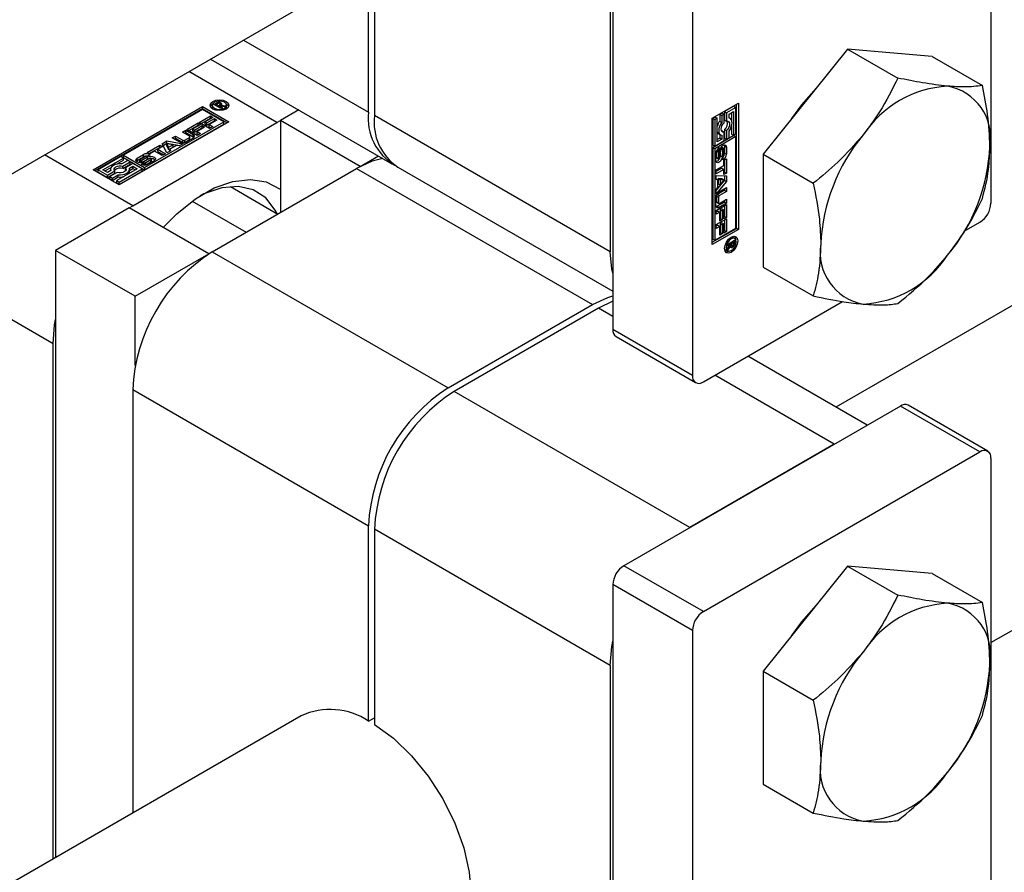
# Model space of a CAD drawing. Header units: millimetres. Extents: x 0 to 25230, y 0 to 17820.
# Tile 97 of 244: x 10884 to 10954, y 12139 to 12200. Entities that reach past the tile are written whole.
import ezdxf

# ---------------------------------------------------------------- set-up
doc = ezdxf.new("R2010")
doc.units = ezdxf.units.MM
doc.linetypes.add('SLD-Sólida', pattern=[0])

msp = doc.modelspace()

# ---------------------------------------------------------------- linework, layer by layer
at = {"color": 7, "linetype": 'SLD-Sólida', "lineweight": 25, "ltscale": 30}
for p, q in [((11636.255, 12572.889), (10941.944, 12172.072)), ((10952.957, 12155.336), (11646.254, 12555.568)), ((10952.957, 12241.927), (10952.957, 12186.566)), ((10926.087, 12232.947), (10926.087, 12177.585)), ((10931.744, 12229.681), (10931.744, 12174.32)), ((10925.91, 12227.21), (10925.91, 12183.117)), ((9828.303, 11579.576), (10913.939, 12206.3)), ((10908.727, 12193.037), (10908.727, 12203.292)), ((10909.152, 12203.537), (10909.152, 12192.792)), ((10899.845, 12198.164), (10908.727, 12193.037)), ((10942.774, 12197.521), (10936.764, 12190.044)), ((10942.774, 12197.521), (10946.339, 12195.463)), ((10948.785, 12196.983), (10942.774, 12197.521)), ((10897.501, 12196.811), (10910.384, 12189.374)), ((10948.785, 12196.983), (10952.349, 12194.925)), ((10902.222, 12192.298), (10895.953, 12195.917)), ((10889.158, 12188.941), (10896.936, 12193.431)), ((10896.936, 12193.268), (10889.299, 12188.859)), ((10896.936, 12193.229), (10891.31, 12189.981)), ((10896.936, 12193.431), (10898.792, 12192.359)), ((10896.936, 12193.431), (10896.936, 12193.268)), ((10898.651, 12192.278), (10896.936, 12193.268)), ((10898.442, 12192.359), (10896.936, 12193.229)), ((10897.622, 12193.527), (10897.622, 12193.363)), ((10897.622, 12193.363), (10897.651, 12193.265)), ((10897.737, 12193.583), (10897.904, 12193.679)), ((10898.244, 12193.29), (10897.737, 12193.583)), ((10897.879, 12193.501), (10897.904, 12193.515)), ((10897.904, 12193.515), (10897.904, 12193.679)), ((10897.956, 12193.613), (10897.919, 12193.592)), ((10897.919, 12193.592), (10898.085, 12193.497)), ((10897.919, 12193.477), (10897.919, 12193.592)), ((10897.969, 12193.621), (10897.956, 12193.613)), ((10897.983, 12193.627), (10897.969, 12193.621)), ((10897.982, 12193.627), (10897.982, 12193.712)), ((10898.085, 12193.497), (10898.108, 12193.51)), ((10898.085, 12193.382), (10898.085, 12193.497)), ((10898.094, 12193.647), (10898.094, 12193.727)), ((10898.108, 12193.483), (10898.108, 12193.51)), ((10898.108, 12193.483), (10898.343, 12193.347)), ((10898.476, 12193.424), (10898.108, 12193.483)), ((10898.108, 12193.368), (10898.108, 12193.483)), ((10898.175, 12193.472), (10898.175, 12193.577)), ((10898.176, 12193.472), (10898.176, 12193.584)), ((10898.241, 12193.522), (10898.241, 12193.686)), ((10898.343, 12193.347), (10898.244, 12193.29)), ((10898.27, 12193.531), (10898.591, 12193.491)), ((10898.27, 12193.457), (10898.27, 12193.531)), ((10898.298, 12193.566), (10898.298, 12193.63)), ((10898.591, 12193.491), (10898.476, 12193.424)), ((10898.617, 12193.265), (10898.646, 12193.363)), ((10898.646, 12193.363), (10898.646, 12193.527)), ((10903.77, 12193.192), (10902.469, 12192.441)), ((10933.158, 12192.61), (10935.014, 12193.682)), ((10934.698, 12193.46), (10934.032, 12193.076)), ((10934.032, 12193.076), (10934.032, 12192.468)), ((10934.032, 12193.076), (10934.174, 12192.994)), ((10934.839, 12193.378), (10934.174, 12192.994)), ((10934.349, 12192.893), (10934.664, 12193.075)), ((10934.664, 12193.075), (10934.664, 12191.398)), ((10934.698, 12193.46), (10934.839, 12193.378)), ((10934.839, 12191.5), (10934.839, 12193.378)), ((10934.873, 12184.781), (10934.873, 12193.6)), ((10935.014, 12193.682), (10935.014, 12184.7)), ((10898.792, 12192.359), (10891.014, 12187.869)), ((10892.816, 12189.112), (10898.442, 12192.359)), ((10896.696, 12192.31), (10897.496, 12192.771)), ((10896.837, 12192.228), (10897.496, 12192.608)), ((10897.675, 12192.668), (10897.112, 12192.343)), ((10897.236, 12192.271), (10897.772, 12192.581)), ((10897.236, 12192.108), (10897.772, 12192.417)), ((10897.951, 12192.477), (10897.415, 12192.168)), ((10897.496, 12192.771), (10897.675, 12192.668)), ((10897.496, 12192.608), (10897.496, 12192.771)), ((10897.496, 12192.608), (10897.533, 12192.587)), ((10897.772, 12192.581), (10897.951, 12192.477)), ((10897.772, 12192.417), (10897.772, 12192.581)), ((10897.772, 12192.417), (10897.81, 12192.396)), ((10898.442, 12192.196), (10898.442, 12192.359)), ((10902.222, 12192.298), (10902.469, 12192.435)), ((10908.126, 12189.175), (10902.469, 12192.441)), ((10902.469, 12192.441), (10902.469, 12185.91)), ((10925.91, 12183.117), (10909.152, 12192.792)), ((10933.158, 12183.628), (10933.158, 12192.61)), ((10933.367, 12192.692), (10933.192, 12192.59)), ((10933.192, 12192.59), (10933.192, 12190.712)), ((10933.192, 12192.59), (10933.333, 12192.509)), ((10933.508, 12192.61), (10933.333, 12192.509)), ((10933.333, 12192.509), (10933.333, 12190.63)), ((10933.367, 12192.692), (10933.508, 12192.61)), ((10933.508, 12190.934), (10933.508, 12192.61)), ((10933.857, 12192.975), (10933.682, 12192.873)), ((10933.682, 12192.873), (10933.682, 12192.394)), ((10933.682, 12192.873), (10933.823, 12192.792)), ((10933.682, 12192.394), (10933.823, 12192.313)), ((10933.999, 12192.893), (10933.823, 12192.792)), ((10933.823, 12192.792), (10933.823, 12192.313)), ((10933.857, 12192.975), (10933.999, 12192.893)), ((10933.999, 12192.286), (10933.999, 12192.893)), ((10934.032, 12192.468), (10934.174, 12192.387)), ((10934.174, 12192.994), (10934.174, 12192.387)), ((10934.349, 12192.616), (10934.349, 12192.893)), ((10934.424, 12192.589), (10934.349, 12192.632)), ((10934.523, 12192.993), (10934.523, 12192.479)), ((10891.969, 12186.379), (10902.222, 12192.298)), ((10892.816, 12188.948), (10898.442, 12192.196)), ((10895.504, 12191.621), (10895.743, 12191.759)), ((10895.743, 12191.759), (10896.27, 12191.454)), ((10895.743, 12191.596), (10895.743, 12191.759)), ((10895.826, 12191.807), (10896.626, 12192.269)), ((10896.557, 12191.385), (10895.826, 12191.807)), ((10895.967, 12191.726), (10896.626, 12192.106)), ((10896.805, 12192.166), (10896.242, 12191.841)), ((10896.242, 12191.841), (10896.366, 12191.769)), ((10896.242, 12191.678), (10896.242, 12191.841)), ((10896.242, 12191.678), (10896.366, 12191.606)), ((10896.366, 12191.769), (10896.902, 12192.078)), ((10896.366, 12191.606), (10896.902, 12191.915)), ((10896.366, 12191.606), (10896.366, 12191.769)), ((10897.081, 12191.975), (10896.545, 12191.666)), ((10896.545, 12191.666), (10896.794, 12191.522)), ((10896.545, 12191.503), (10896.545, 12191.666)), ((10896.626, 12192.269), (10896.805, 12192.166)), ((10896.626, 12192.106), (10896.626, 12192.269)), ((10896.626, 12192.106), (10896.663, 12192.084)), ((10897.427, 12191.887), (10896.696, 12192.31)), ((10896.902, 12192.078), (10897.081, 12191.975)), ((10896.902, 12191.915), (10896.902, 12192.078)), ((10896.902, 12191.915), (10896.94, 12191.894)), ((10897.112, 12192.343), (10897.236, 12192.271)), ((10897.112, 12192.18), (10897.112, 12192.343)), ((10897.112, 12192.18), (10897.236, 12192.108)), ((10897.236, 12192.108), (10897.236, 12192.271)), ((10897.415, 12192.168), (10897.664, 12192.024)), ((10897.415, 12192.005), (10897.415, 12192.168)), ((10897.415, 12192.005), (10897.523, 12191.942)), ((10897.664, 12192.024), (10897.427, 12191.887)), ((10933.857, 12191.703), (10933.815, 12191.698)), ((10933.857, 12191.703), (10933.999, 12191.622)), ((10934.032, 12191.804), (10934.032, 12191.197)), ((10934.032, 12191.804), (10934.174, 12191.723)), ((10934.174, 12191.723), (10934.174, 12191.115)), ((10934.349, 12191.217), (10934.349, 12191.696)), ((10934.523, 12192.033), (10934.523, 12191.48)), ((10894.06, 12190.788), (10894.406, 12190.988)), ((10894.406, 12190.988), (10895.526, 12190.79)), ((10894.406, 12190.824), (10894.406, 12190.988)), ((10894.783, 12191.205), (10895.022, 12191.343)), ((10895.311, 12190.901), (10894.783, 12191.205)), ((10894.925, 12191.124), (10895.022, 12191.18)), ((10895.022, 12191.343), (10895.524, 12191.054)), ((10895.022, 12191.18), (10895.022, 12191.343)), ((10895.022, 12191.18), (10895.524, 12190.89)), ((10896.006, 12191.332), (10895.504, 12191.621)), ((10895.524, 12190.89), (10895.524, 12191.054)), ((10895.645, 12191.54), (10895.743, 12191.596)), ((10895.669, 12191.054), (10896.006, 12191.248)), ((10895.669, 12190.89), (10896.006, 12191.085)), ((10895.669, 12190.89), (10895.669, 12191.054)), ((10895.743, 12191.596), (10896.27, 12191.291)), ((10896.27, 12191.193), (10895.764, 12190.901)), ((10896.006, 12191.085), (10896.006, 12191.248)), ((10896.036, 12191.126), (10896.036, 12191.29)), ((10896.27, 12191.291), (10896.27, 12191.454)), ((10896.545, 12191.503), (10896.653, 12191.44)), ((10896.794, 12191.522), (10896.557, 12191.385)), ((10934.698, 12191.379), (10933.192, 12190.509)), ((10934.839, 12191.297), (10933.333, 12190.428)), ((10933.333, 12190.63), (10933.999, 12191.014)), ((10933.682, 12191.197), (10933.508, 12191.097)), ((10933.823, 12191.115), (10933.508, 12190.934)), ((10933.607, 12191.501), (10933.749, 12191.42)), ((10933.682, 12191.458), (10933.682, 12191.197)), ((10933.682, 12191.197), (10933.823, 12191.115)), ((10933.823, 12191.392), (10933.823, 12191.115)), ((10933.999, 12191.014), (10933.999, 12191.622)), ((10934.032, 12191.197), (10934.174, 12191.115)), ((10934.174, 12191.115), (10934.349, 12191.217)), ((10934.523, 12191.48), (10934.664, 12191.398)), ((10934.664, 12191.398), (10934.839, 12191.5)), ((10934.698, 12191.379), (10934.839, 12191.297)), ((10934.839, 12184.801), (10934.839, 12191.297)), ((10893.01, 12190.182), (10893.898, 12190.694)), ((10893.152, 12190.1), (10893.898, 12190.531)), ((10893.513, 12190.266), (10893.189, 12190.079)), ((10894.066, 12189.947), (10893.513, 12190.266)), ((10894.077, 12190.591), (10893.752, 12190.404)), ((10893.752, 12190.404), (10894.305, 12190.085)), ((10893.752, 12190.241), (10893.752, 12190.404)), ((10893.898, 12190.694), (10894.077, 12190.591)), ((10893.898, 12190.531), (10893.898, 12190.694)), ((10893.898, 12190.531), (10893.935, 12190.51)), ((10894.403, 12190.141), (10894.06, 12190.788)), ((10894.126, 12190.663), (10894.406, 12190.824)), ((10894.84, 12190.719), (10894.393, 12190.796)), ((10894.393, 12190.796), (10894.525, 12190.538)), ((10894.393, 12190.632), (10894.393, 12190.796)), ((10894.393, 12190.632), (10894.525, 12190.374)), ((10894.658, 12190.289), (10894.403, 12190.141)), ((10894.406, 12190.824), (10895.31, 12190.665)), ((10894.525, 12190.538), (10894.84, 12190.719)), ((10894.525, 12190.374), (10894.84, 12190.556)), ((10894.525, 12190.374), (10894.525, 12190.538)), ((10895.083, 12190.675), (10894.601, 12190.397)), ((10894.601, 12190.397), (10894.658, 12190.289)), ((10894.601, 12190.256), (10894.601, 12190.397)), ((10894.84, 12190.556), (10894.84, 12190.719)), ((10895.271, 12190.643), (10895.083, 12190.675)), ((10895.526, 12190.79), (10895.271, 12190.643)), ((10933.192, 12190.712), (10933.333, 12190.63)), ((10933.192, 12190.509), (10933.192, 12184.013)), ((10933.333, 12190.428), (10933.192, 12190.509)), ((10933.333, 12190.428), (10933.333, 12183.931)), ((10933.456, 12190.27), (10933.456, 12189.837)), ((10933.456, 12190.27), (10933.598, 12190.188)), ((10933.46, 12190.309), (10933.602, 12190.228)), ((10933.479, 12190.348), (10933.615, 12190.27)), ((10933.495, 12190.374), (10933.63, 12190.295)), ((10933.505, 12190.388), (10933.644, 12190.307)), ((10933.507, 12190.391), (10933.648, 12190.31)), ((10933.648, 12190.31), (10933.644, 12190.307)), ((10933.648, 12190.518), (10933.648, 12190.31)), ((10933.695, 12189.808), (10933.705, 12190.287)), ((10933.736, 12190.432), (10933.726, 12189.95)), ((10933.736, 12190.432), (10933.877, 12190.351)), ((10933.743, 12190.457), (10933.879, 12190.378)), ((10933.758, 12190.489), (10933.888, 12190.414)), ((10933.777, 12190.523), (10933.904, 12190.449)), ((10933.793, 12190.549), (10933.927, 12190.471)), ((10933.949, 12190.473), (10933.807, 12190.555)), ((10933.877, 12190.351), (10933.867, 12189.869)), ((10933.972, 12189.976), (10933.972, 12190.408)), ((10934.023, 12190.635), (10934.01, 12190.715)), ((10934.023, 12190.635), (10934.023, 12190.13)), ((10934.023, 12190.635), (10934.164, 12190.554)), ((10934.164, 12190.554), (10934.164, 12190.049)), ((10891.969, 12186.379), (10885.7, 12189.998)), ((10891.135, 12189.88), (10889.508, 12188.941)), ((10889.858, 12188.941), (10891.31, 12189.779)), ((10890.831, 12189.339), (10891.31, 12189.616)), ((10891.31, 12189.779), (10891.135, 12189.88)), ((10891.625, 12189.597), (10891.21, 12189.357)), ((10891.31, 12189.981), (10892.816, 12189.112)), ((10891.31, 12189.818), (10891.31, 12189.981)), ((10891.31, 12189.818), (10892.816, 12188.948)), ((10891.31, 12189.616), (10891.31, 12189.779)), ((10891.801, 12189.496), (10891.625, 12189.597)), ((10892.292, 12189.605), (10892.229, 12189.554)), ((10892.292, 12189.769), (10892.729, 12190.021)), ((10892.292, 12189.605), (10892.729, 12189.858)), ((10892.292, 12189.605), (10892.292, 12189.769)), ((10892.469, 12189.622), (10892.469, 12189.459)), ((10892.482, 12189.45), (10892.482, 12189.604)), ((10892.513, 12189.448), (10892.513, 12189.596)), ((10892.888, 12189.89), (10892.514, 12189.674)), ((10892.55, 12189.449), (10892.55, 12189.599)), ((10892.586, 12189.452), (10892.586, 12189.61)), ((10892.611, 12189.622), (10893.033, 12189.854)), ((10892.611, 12189.458), (10893.033, 12189.691)), ((10892.611, 12189.458), (10892.611, 12189.622)), ((10892.729, 12189.858), (10892.729, 12190.021)), ((10893.172, 12189.735), (10892.752, 12189.504)), ((10892.892, 12189.461), (10893.266, 12189.677)), ((10893.189, 12190.079), (10893.01, 12190.182)), ((10893.2, 12190.014), (10893.018, 12189.909)), ((10893.033, 12189.691), (10893.033, 12189.854)), ((10893.488, 12189.585), (10893.05, 12189.333)), ((10893.266, 12189.514), (10893.266, 12189.677)), ((10893.302, 12189.544), (10893.302, 12189.707)), ((10893.311, 12189.567), (10893.311, 12189.73)), ((10893.752, 12190.241), (10894.164, 12190.003)), ((10894.305, 12190.085), (10894.066, 12189.947)), ((10908.126, 12189.175), (10909.427, 12189.926)), ((10933.408, 12189.61), (10933.408, 12190.114)), ((10933.456, 12189.837), (10933.598, 12189.756)), ((10933.464, 12189.791), (10933.606, 12189.709)), ((10933.48, 12189.772), (10933.621, 12189.69)), ((10933.598, 12190.188), (10933.598, 12189.756)), ((10933.726, 12189.95), (10933.867, 12189.869)), ((10933.923, 12189.644), (10933.923, 12189.854)), ((10933.984, 12189.621), (10934.163, 12189.724)), ((10933.984, 12189.247), (10933.984, 12189.621)), ((10934.022, 12189.643), (10934.022, 12188.781)), ((10934.023, 12190.13), (10934.164, 12190.049)), ((10934.163, 12189.724), (10934.163, 12188.699)), ((10936.764, 12190.044), (10940.328, 12187.986)), ((10936.764, 12190.044), (10936.764, 12182.029)), ((10891.014, 12187.869), (10889.158, 12188.941)), ((10889.508, 12188.941), (10890.174, 12188.557)), ((10889.508, 12188.778), (10889.508, 12188.941)), ((10890.174, 12188.759), (10889.858, 12188.941)), ((10890, 12188.859), (10890.445, 12189.116)), ((10890.413, 12188.897), (10890.174, 12188.759)), ((10890.174, 12188.557), (10890.7, 12188.86)), ((10890.4, 12188.976), (10890.4, 12188.889)), ((10890.7, 12188.697), (10890.7, 12188.86)), ((10892.291, 12189.011), (10890.839, 12188.173)), ((10891.014, 12188.071), (10892.641, 12189.011)), ((10891.274, 12189.192), (10891.801, 12189.496)), ((10891.274, 12189.029), (10891.801, 12189.333)), ((10891.274, 12189.029), (10891.274, 12189.192)), ((10891.976, 12189.395), (10891.45, 12189.091)), ((10891.45, 12188.928), (10891.45, 12189.091)), ((10891.45, 12188.928), (10891.475, 12188.894)), ((10891.736, 12189.054), (10891.976, 12189.193)), ((10891.75, 12188.899), (10891.976, 12189.029)), ((10891.75, 12188.812), (10891.75, 12188.976)), ((10891.801, 12189.333), (10891.801, 12189.496)), ((10892.641, 12189.011), (10891.976, 12189.395)), ((10891.976, 12189.193), (10892.291, 12189.011)), ((10891.976, 12189.029), (10891.976, 12189.193)), ((10891.976, 12189.029), (10892.149, 12188.929)), ((10892.581, 12189.339), (10892.761, 12189.443)), ((10892.641, 12188.847), (10892.641, 12189.011)), ((10892.761, 12189.443), (10892.765, 12189.441)), ((10892.761, 12189.281), (10892.761, 12189.443)), ((10892.765, 12189.281), (10892.765, 12189.441)), ((10892.782, 12189.279), (10892.782, 12189.435)), ((10892.812, 12189.278), (10892.812, 12189.435)), ((10892.816, 12189.112), (10892.816, 12188.948)), ((10892.855, 12189.281), (10892.855, 12189.444)), ((10892.892, 12189.298), (10893.266, 12189.514)), ((10892.892, 12189.298), (10892.892, 12189.461)), ((10897.626, 12183.114), (10907.879, 12189.033)), ((10907.879, 12189.033), (10924.637, 12179.358)), ((10908.126, 12189.175), (10908.126, 12189.169)), ((10910.809, 12189.129), (10926.087, 12180.309)), ((10933.432, 12188.928), (10933.984, 12189.247)), ((10933.843, 12189.053), (10933.432, 12188.815)), ((10933.984, 12188.971), (10933.432, 12188.652)), ((10933.432, 12188.652), (10933.432, 12188.928)), ((10933.843, 12189.053), (10933.984, 12188.971)), ((10933.984, 12188.596), (10933.984, 12188.971)), ((10889.508, 12188.778), (10890.174, 12188.393)), ((10890.174, 12188.393), (10890.7, 12188.697)), ((10890.174, 12188.393), (10890.174, 12188.557)), ((10890.875, 12188.759), (10890.349, 12188.456)), ((10890.349, 12188.456), (10890.524, 12188.354)), ((10890.349, 12188.292), (10890.349, 12188.456)), ((10890.349, 12188.292), (10890.524, 12188.191)), ((10890.524, 12188.354), (10890.939, 12188.594)), ((10890.524, 12188.191), (10890.939, 12188.431)), ((10890.524, 12188.191), (10890.524, 12188.354)), ((10890.839, 12188.173), (10891.014, 12188.071)), ((10890.839, 12188.009), (10890.839, 12188.173)), ((10890.939, 12188.431), (10890.939, 12188.594)), ((10891.014, 12187.908), (10892.641, 12188.847)), ((10933.432, 12188.539), (10934.163, 12188.512)), ((10933.432, 12188.244), (10933.432, 12188.539)), ((10933.432, 12188.31), (10933.554, 12188.239)), ((10933.554, 12188.239), (10933.432, 12188.244)), ((10934.022, 12188.195), (10933.432, 12187.492)), ((10933.554, 12187.683), (10933.554, 12188.239)), ((10933.572, 12188.316), (10933.572, 12187.953)), ((10933.862, 12188.302), (10933.572, 12188.316)), ((10933.572, 12188.316), (10933.713, 12188.235)), ((10933.713, 12188.235), (10933.713, 12187.871)), ((10934.004, 12188.221), (10933.713, 12188.235)), ((10933.713, 12187.871), (10934.004, 12188.221)), ((10933.862, 12188.302), (10934.004, 12188.221)), ((10934.022, 12188.781), (10933.984, 12188.759)), ((10934.163, 12188.699), (10933.984, 12188.596)), ((10934.022, 12188.781), (10934.163, 12188.699)), ((10934.022, 12188.517), (10934.022, 12188.195)), ((10934.022, 12188.195), (10934.163, 12188.113)), ((10934.163, 12188.512), (10934.163, 12188.113)), ((10890.839, 12188.009), (10891.014, 12187.908)), ((10891.014, 12187.908), (10891.014, 12188.071)), ((10898.91, 12187.743), (10902.278, 12185.799)), ((10934.163, 12188.113), (10933.432, 12187.242)), ((10933.432, 12187.536), (10933.554, 12187.683)), ((10933.432, 12187.242), (10933.432, 12187.536)), ((10934.022, 12187.483), (10933.52, 12187.193)), ((10933.572, 12187.953), (10933.713, 12187.871)), ((10933.635, 12187.372), (10934.163, 12187.677)), ((10934.022, 12187.596), (10934.022, 12187.483)), ((10934.022, 12187.483), (10934.163, 12187.401)), ((10934.163, 12187.677), (10934.163, 12187.401)), ((10933.409, 12186.395), (10933.409, 12186.98)), ((10933.447, 12187.068), (10933.447, 12186.679)), ((10933.447, 12187.068), (10933.589, 12186.986)), ((10933.52, 12187.193), (10933.661, 12187.112)), ((10933.589, 12186.986), (10933.589, 12186.597)), ((10934.163, 12187.401), (10933.661, 12187.112)), ((10933.661, 12186.556), (10934.163, 12186.845)), ((10934.022, 12186.764), (10934.022, 12186.651)), ((10934.163, 12186.845), (10934.163, 12186.57)), ((10891.721, 12186.236), (10886.489, 12183.216)), ((10897.378, 12182.971), (10891.721, 12186.236)), ((10891.727, 12186.233), (10891.969, 12186.379)), ((10896.204, 12186.718), (10900.037, 12184.505)), ((10933.432, 12186.051), (10934.163, 12186.473)), ((10933.447, 12186.679), (10933.589, 12186.597)), ((10933.468, 12186.632), (10933.61, 12186.55)), ((10934.022, 12186.651), (10933.494, 12186.346)), ((10933.494, 12186.346), (10933.635, 12186.265)), ((10934.163, 12186.57), (10933.635, 12186.265)), ((10933.843, 12186.178), (10933.718, 12186.106)), ((10933.718, 12186.106), (10933.718, 12185.487)), ((10933.718, 12186.106), (10933.859, 12186.024)), ((10933.843, 12186.178), (10933.984, 12186.096)), ((10933.984, 12186.096), (10933.859, 12186.024)), ((10933.984, 12185.446), (10933.984, 12186.096)), ((10934.022, 12186.651), (10934.163, 12186.57)), ((10934.022, 12186.391), (10934.022, 12185.631)), ((10934.163, 12186.473), (10934.163, 12185.549)), ((10933.432, 12185.777), (10933.432, 12186.051)), ((10933.539, 12186.003), (10933.432, 12185.941)), ((10933.681, 12185.921), (10933.432, 12185.777)), ((10933.432, 12185.046), (10934.163, 12185.468)), ((10933.539, 12186.003), (10933.681, 12185.921)), ((10933.681, 12185.302), (10933.681, 12185.921)), ((10933.718, 12185.487), (10933.681, 12185.466)), ((10933.859, 12185.405), (10933.681, 12185.302)), ((10933.718, 12185.487), (10933.859, 12185.405)), ((10933.859, 12186.024), (10933.859, 12185.405)), ((10934.022, 12185.631), (10933.984, 12185.609)), ((10934.163, 12185.549), (10933.984, 12185.446)), ((10934.022, 12185.631), (10934.163, 12185.549)), ((10934.022, 12185.387), (10934.022, 12184.626)), ((10934.163, 12185.468), (10934.163, 12184.545)), ((10933.158, 12183.791), (10934.873, 12184.781)), ((10935.014, 12184.7), (10933.158, 12183.628)), ((10933.333, 12183.931), (10934.839, 12184.801)), ((10933.432, 12184.773), (10933.432, 12185.046)), ((10933.539, 12184.998), (10933.432, 12184.936)), ((10933.681, 12184.917), (10933.432, 12184.773)), ((10933.539, 12184.998), (10933.681, 12184.917)), ((10933.681, 12184.298), (10933.681, 12184.917)), ((10933.843, 12185.173), (10933.718, 12185.101)), ((10933.718, 12185.101), (10933.718, 12184.482)), ((10933.718, 12185.101), (10933.859, 12185.02)), ((10933.843, 12185.173), (10933.984, 12185.092)), ((10933.984, 12185.092), (10933.859, 12185.02)), ((10933.859, 12185.02), (10933.859, 12184.401)), ((10933.984, 12184.442), (10933.984, 12185.092)), ((10935.014, 12184.7), (10934.873, 12184.781)), ((10951.06, 12184.572), (10952.179, 12185.218)), ((10933.192, 12184.013), (10933.333, 12183.931)), ((10933.718, 12184.482), (10933.681, 12184.461)), ((10933.859, 12184.401), (10933.681, 12184.298)), ((10933.718, 12184.482), (10933.859, 12184.401)), ((10934.022, 12184.626), (10933.984, 12184.605)), ((10934.163, 12184.545), (10933.984, 12184.442)), ((10934.022, 12184.626), (10934.163, 12184.545)), ((10934.613, 12184.14), (10934.513, 12184.164)), ((10934.754, 12184.058), (10934.613, 12184.14)), ((10886.312, 12176.581), (10874.385, 12183.466)), ((10934.03, 12183.327), (10934.101, 12183.252)), ((10934.238, 12183.638), (10934.745, 12183.93)), ((10934.473, 12183.659), (10934.238, 12183.523)), ((10934.238, 12183.37), (10934.473, 12183.659)), ((10934.238, 12183.523), (10934.238, 12183.638)), ((10934.434, 12183.494), (10934.238, 12183.236)), ((10934.238, 12183.236), (10934.238, 12183.37)), ((10934.37, 12183.531), (10934.434, 12183.494)), ((10934.374, 12183.716), (10934.473, 12183.659)), ((10934.397, 12183.729), (10934.497, 12183.672)), ((10934.43, 12183.606), (10934.527, 12183.55)), ((10934.431, 12183.606), (10934.521, 12183.554)), ((10934.441, 12183.524), (10934.582, 12183.443)), ((10934.45, 12183.453), (10934.505, 12183.421)), ((10934.473, 12183.659), (10934.497, 12183.645)), ((10934.662, 12183.768), (10934.497, 12183.672)), ((10934.497, 12183.672), (10934.497, 12183.645)), ((10934.563, 12183.825), (10934.662, 12183.768)), ((10934.603, 12183.848), (10934.603, 12183.819)), ((10934.603, 12183.819), (10934.745, 12183.738)), ((10934.623, 12183.589), (10934.691, 12183.549)), ((10934.661, 12183.695), (10934.662, 12183.71)), ((10934.661, 12183.696), (10934.735, 12183.653)), ((10934.662, 12183.726), (10934.662, 12183.768)), ((10934.662, 12183.71), (10934.662, 12183.726)), ((10934.745, 12183.93), (10934.745, 12183.738)), ((10892.146, 12179.95), (10886.489, 12183.216)), ((10886.489, 12183.216), (10886.489, 12140.058)), ((10892.146, 12179.95), (10897.378, 12182.971)), ((10897.378, 12182.971), (10897.378, 12182.964)), ((10897.626, 12183.114), (10914.384, 12173.439)), ((10934.101, 12183.252), (10934.242, 12183.171)), ((10936.764, 12182.029), (10940.328, 12179.972)), ((10892.146, 12175.038), (10892.146, 12179.95)), ((10914.384, 12173.439), (10924.637, 12179.358)), ((10925.061, 12179.113), (10914.808, 12173.194)), ((10926.087, 12179.597), (10925.061, 12179.113)), ((10926.087, 12178.521), (10925.061, 12179.113)), ((10932.521, 12173.87), (10942.414, 12179.581)), ((10931.744, 12174.32), (10926.087, 12177.585)), ((10926.315, 12177.082), (10931.971, 12173.816)), ((10886.312, 12139.956), (10886.312, 12176.581)), ((10944.163, 12170.791), (10935.675, 12175.691)), ((10941.82, 12169.439), (10933.332, 12174.339)), ((10891.969, 12173.316), (10908.727, 12163.641)), ((10891.969, 12173.316), (10891.969, 12143.222)), ((10931.567, 12163.52), (10914.808, 12173.194)), ((10946.522, 12172.153), (10926.865, 12160.805)), ((10952.179, 12168.888), (10946.522, 12172.153)), ((10952.729, 12168.942), (10947.072, 12172.208)), ((10941.82, 12169.439), (10931.567, 12163.52)), ((10932.521, 12157.54), (10952.179, 12168.888)), ((10952.957, 12168.438), (10952.957, 12113.077)), ((10908.727, 12149.756), (10908.727, 12163.641)), ((10925.91, 12153.722), (10909.152, 12163.396)), ((10909.152, 12163.396), (10909.152, 12149.511)), ((10932.521, 12157.54), (10926.865, 12160.805)), ((10942.774, 12160.776), (10936.764, 12153.299)), ((10942.774, 12160.776), (10946.339, 12158.719)), ((10948.785, 12160.239), (10942.774, 12160.776)), ((10948.785, 12160.239), (10952.349, 12158.181)), ((10931.744, 12156.192), (10926.087, 12159.458)), ((10926.087, 12159.458), (10926.087, 12104.097)), ((10931.744, 12156.192), (10931.744, 12100.831)), ((10925.91, 12153.722), (10925.91, 12109.629)), ((10936.764, 12153.299), (10940.328, 12151.242)), ((10936.764, 12153.299), (10936.764, 12145.285)), ((10903.94, 12150.133), (9951.388, 11600.236)), ((10908.727, 12149.756), (10909.152, 12150.001)), ((10936.764, 12145.285), (10940.328, 12143.227))]:
    msp.add_line(p, q, dxfattribs=at)
at = {"color": 7, "linetype": 'SLD-Sólida', "lineweight": 25, "ltscale": 30, "flags": 128}
for points in [[(10938.802, 12192.579), (10939.507, 12193.567), (10940.557, 12194.739)], [(10897.666, 12193.256), (10897.522, 12193.38), (10897.472, 12193.527), (10897.522, 12193.673), (10897.666, 12193.797), (10897.881, 12193.88), (10898.134, 12193.909), (10898.388, 12193.88), (10898.602, 12193.797), (10898.746, 12193.673), (10898.796, 12193.527), (10898.746, 12193.38), (10898.602, 12193.256), (10898.388, 12193.174), (10898.134, 12193.144), (10897.881, 12193.174), (10897.666, 12193.256)], [(10897.772, 12193.318), (10897.938, 12193.254), (10898.134, 12193.231), (10898.33, 12193.254), (10898.496, 12193.318), (10898.607, 12193.414), (10898.646, 12193.527), (10898.607, 12193.64), (10898.496, 12193.736), (10898.33, 12193.8), (10898.134, 12193.822), (10897.938, 12193.8), (10897.772, 12193.736), (10897.661, 12193.64), (10897.622, 12193.527), (10897.661, 12193.414), (10897.772, 12193.318)], [(10897.487, 12193.445), (10897.522, 12193.51), (10897.651, 12193.625)], [(10897.919, 12193.524), (10897.913, 12193.52), (10897.904, 12193.515)], [(10898.617, 12193.625), (10898.746, 12193.51), (10898.781, 12193.445)], [(10934.174, 12192.387), (10934.259, 12192.388), (10934.328, 12192.35), (10934.372, 12192.278), (10934.387, 12192.178), (10934.372, 12192.06), (10934.328, 12191.937), (10934.259, 12191.821), (10934.174, 12191.723)], [(10934.349, 12191.696), (10934.438, 12191.836), (10934.506, 12191.986), (10934.549, 12192.137), (10934.563, 12192.28), (10934.549, 12192.406), (10934.506, 12192.508), (10934.438, 12192.58), (10934.349, 12192.616)], [(10933.823, 12192.313), (10933.734, 12192.173), (10933.666, 12192.023), (10933.623, 12191.872), (10933.609, 12191.729), (10933.623, 12191.602), (10933.666, 12191.5), (10933.734, 12191.429), (10933.823, 12191.392)], [(10933.999, 12191.622), (10933.913, 12191.621), (10933.845, 12191.658), (10933.801, 12191.731), (10933.786, 12191.831), (10933.801, 12191.948), (10933.845, 12192.071), (10933.913, 12192.188), (10933.999, 12192.286)], [(10896.331, 12191.242), (10896.31, 12191.263), (10896.27, 12191.291)], [(10933.462, 12190.318), (10933.461, 12190.315), (10933.46, 12190.309)], [(10933.705, 12190.287), (10933.722, 12190.399), (10933.771, 12190.514), (10933.846, 12190.615), (10933.934, 12190.686), (10934.022, 12190.717), (10934.097, 12190.703), (10934.147, 12190.645), (10934.164, 12190.554)], [(10892.752, 12189.504), (10892.647, 12189.463), (10892.523, 12189.448), (10892.398, 12189.462), (10892.292, 12189.503), (10892.221, 12189.564), (10892.196, 12189.636), (10892.221, 12189.708), (10892.292, 12189.769)], [(10893.033, 12189.854), (10893.14, 12189.893), (10893.263, 12189.906), (10893.387, 12189.89), (10893.49, 12189.849), (10893.559, 12189.788), (10893.583, 12189.717), (10893.558, 12189.646), (10893.488, 12189.585)], [(10893.176, 12189.736), (10893.14, 12189.73), (10893.033, 12189.691)], [(10909.744, 12189.744), (10908.982, 12189.544), (10907.879, 12189.033)], [(10933.867, 12189.869), (10933.848, 12189.757), (10933.797, 12189.644), (10933.722, 12189.545), (10933.635, 12189.475), (10933.548, 12189.446), (10933.474, 12189.461), (10933.425, 12189.519), (10933.408, 12189.61)], [(10933.694, 12189.804), (10933.707, 12189.839), (10933.726, 12189.95)], [(10891.21, 12189.357), (10891.044, 12189.365), (10890.881, 12189.349), (10890.728, 12189.31), (10890.597, 12189.251), (10890.495, 12189.176), (10890.428, 12189.088), (10890.4, 12188.993), (10890.413, 12188.897)], [(10890.7, 12188.86), (10890.656, 12188.934), (10890.654, 12189.012), (10890.695, 12189.086), (10890.774, 12189.149), (10890.883, 12189.195), (10891.012, 12189.218), (10891.147, 12189.218), (10891.274, 12189.192)], [(10891.45, 12189.091), (10891.493, 12189.017), (10891.495, 12188.94), (10891.454, 12188.865), (10891.375, 12188.802), (10891.266, 12188.757), (10891.137, 12188.733), (10891.002, 12188.734), (10890.875, 12188.759)], [(10890.939, 12188.594), (10891.105, 12188.586), (10891.269, 12188.602), (10891.421, 12188.641), (10891.552, 12188.7), (10891.654, 12188.776), (10891.721, 12188.864), (10891.749, 12188.958), (10891.736, 12189.054)], [(10892.847, 12189.279), (10892.85, 12189.279), (10892.855, 12189.281)], [(10894.138, 12184.841), (10895.103, 12185.817), (10896.423, 12186.872), (10897.768, 12187.648), (10899.088, 12188.117), (10900.336, 12188.26), (10901.466, 12188.074), (10902.439, 12187.564), (10902.469, 12187.541)], [(10902.251, 12185.784), (10902.102, 12186.075), (10901.421, 12186.944), (10900.534, 12187.509), (10899.477, 12187.749), (10898.293, 12187.652), (10897.032, 12187.223), (10896.731, 12187.076)], [(10933.421, 12186.318), (10933.449, 12186.326), (10933.494, 12186.346)], [(10934.498, 12184.155), (10934.677, 12184.217), (10934.829, 12184.188), (10934.931, 12184.071), (10934.966, 12183.885), (10934.931, 12183.657), (10934.829, 12183.423), (10934.677, 12183.218), (10934.498, 12183.074), (10934.319, 12183.011), (10934.167, 12183.041), (10934.065, 12183.158), (10934.03, 12183.344), (10934.065, 12183.572), (10934.167, 12183.806), (10934.319, 12184.01), (10934.498, 12184.155)], [(10934.498, 12184.033), (10934.359, 12183.921), (10934.242, 12183.762), (10934.163, 12183.581), (10934.136, 12183.405), (10934.163, 12183.261), (10934.242, 12183.171), (10934.359, 12183.148), (10934.498, 12183.196), (10934.637, 12183.308), (10934.754, 12183.466), (10934.833, 12183.647), (10934.86, 12183.823), (10934.833, 12183.968), (10934.754, 12184.058), (10934.637, 12184.081), (10934.498, 12184.033)], [(10934.751, 12184.216), (10934.789, 12184.153), (10934.825, 12183.984)], [(10934.603, 12183.802), (10934.603, 12183.809), (10934.603, 12183.819)], [(10926.087, 12181.599), (10926.019, 12181.906), (10925.91, 12183.117)], [(10934.342, 12183.147), (10934.177, 12183.093), (10934.104, 12183.095)], [(10924.637, 12179.358), (10925.741, 12179.87), (10926.087, 12179.977)], [(10886.312, 12176.581), (10886.421, 12177.918), (10886.489, 12178.304)], [(10938.802, 12155.834), (10939.507, 12156.823), (10940.557, 12157.995)], [(10925.91, 12153.722), (10926.019, 12155.059), (10926.087, 12155.444)], [(10909.152, 12149.511), (10910.501, 12148.535), (10911.792, 12147.297), (10912.977, 12145.844), (10914.014, 12144.229), (10914.863, 12142.513), (10915.492, 12140.757), (10915.88, 12139.028), (10916.01, 12137.39), (10915.88, 12135.903), (10915.492, 12134.621), (10914.863, 12133.593), (10914.014, 12132.856), (10913.939, 12132.812)]]:
    msp.add_lwpolyline(points, dxfattribs=at)
at = {"color": 7, "linetype": 'SLD-Sólida', "lineweight": 25, "ltscale": 900}
for centre, radius, start, end in [((10950.345, 12187.14), 7.758, 93.42954, 146.56509), ((10949.197, 12191.209), 3.738, 350.74812, 79.45322), ((10898.102, 12193.322), 0.408, 107.12102, 119.08299), ((10898.082, 12193.379), 0.347, 88.08174, 106.7176), ((10898.094, 12193.395), 0.258, 102.01827, 115.67135), ((10898.067, 12193.516), 0.134, 70.71888, 101.30782), ((10898.095, 12193.446), 0.28, 58.61846, 90.20366), ((10898.047, 12193.638), 0.142, 295.53376, 334.46573), ((10898.054, 12193.481), 0.171, 56.77605, 70.64241), ((10898.128, 12193.581), 0.0471, 354.38604, 64.80092), ((10898.116, 12193.33), 0.229, 56.97893, 74.91247), ((10898.179, 12193.565), 0.135, 28.46311, 63.00528), ((10898.157, 12193.37), 0.173, 49.14216, 61.05635), ((10898.224, 12193.597), 0.0808, 304.8218, 23.51837), ((10912.56, 12192.587), 3.859, 173.30165, 239.51731), ((10912.957, 12192.307), 3.836, 172.74417, 235.94365), ((10934.591, 12191.713), 1.136, 143.14072, 162.36475), ((10933.702, 12192.23), 0.539, 307.79866, 17.52082), ((10895.597, 12191.193), 0.158, 242.60967, 297.39033), ((10895.99, 12191.29), 0.0448, 290.78342, 69.21658), ((10895.984, 12191.132), 0.0516, 294.37466, 354.3052), ((10896.221, 12191.324), 0.14, 290.78342, 69.21658), ((10933.736, 12191.717), 0.252, 205.05252, 239.1623), ((10953.898, 12183.068), 13.047, 140.22793, 177.36071), ((10895.538, 12191.337), 0.492, 242.60967, 297.39033), ((10895.597, 12191.03), 0.158, 242.60967, 297.39033), ((10933.903, 12190.093), 0.496, 120.99014, 177.53296), ((10933.671, 12190.268), 0.214, 168.95997, 179.69939), ((10933.796, 12190.19), 0.198, 156.24081, 168.91714), ((10933.722, 12190.222), 0.117, 141.52287, 156.30811), ((10933.675, 12190.258), 0.0582, 122.56015, 140.4461), ((10933.958, 12190.428), 0.223, 176.73213, 178.80634), ((10933.799, 12190.541), 0.0165, 60.8285, 90.70763), ((10934.115, 12190.345), 0.238, 172.08878, 178.70753), ((10934.103, 12190.344), 0.227, 161.86684, 171.32352), ((10934.036, 12190.366), 0.156, 147.81776, 161.84956), ((10933.958, 12190.418), 0.0625, 120.438, 149.94982), ((10933.939, 12190.455), 0.0206, 52.38896, 127.21735), ((10933.918, 12190.434), 0.0505, 12.24924, 47.63383), ((10933.836, 12190.41), 0.135, 359.45087, 14.97734), ((10939.853, 12191.209), 13.047, 320.22793, 357.36071), ((10892.519, 12189.615), 0.0505, 132.2464, 167.63665), ((10892.49, 12189.623), 0.0206, 172.3966, 247.22584), ((10892.513, 12189.658), 0.0625, 240.44337, 269.94975), ((10892.58, 12189.557), 0.135, 119.44798, 134.97518), ((10892.518, 12189.751), 0.156, 267.81802, 281.84781), ((10892.504, 12189.821), 0.227, 281.86513, 291.32101), ((10892.497, 12189.831), 0.238, 292.08626, 298.70482), ((10892.958, 12189.582), 0.496, 60.77358, 117.54958), ((10892.948, 12189.446), 0.467, 90.4436, 118.0546), ((10892.992, 12189.708), 0.21, 110.35594, 119.76675), ((10892.987, 12189.731), 0.187, 99.72132, 111.08347), ((10892.98, 12189.792), 0.125, 83.395, 101.54928), ((10892.989, 12189.857), 0.06, 61.35545, 84.69334), ((10893.28, 12189.516), 0.244, 103.32797, 116.10459), ((10893.267, 12189.571), 0.187, 90.70707, 103.30343), ((10893.272, 12189.715), 0.044, 28.24085, 99.94188), ((10893.205, 12189.787), 0.125, 298.97443, 320.67187), ((10893.276, 12189.73), 0.0348, 318.09189, 8.36019), ((10893.276, 12189.568), 0.0356, 318.37985, 358.90334), ((10893.295, 12189.373), 0.367, 45.7719, 87.73948), ((10933.321, 12189.883), 0.367, 285.76276, 327.74496), ((10933.582, 12189.835), 0.125, 178.9775, 200.67355), ((10933.498, 12189.802), 0.0356, 198.38171, 238.90583), ((10933.812, 12190.187), 0.214, 168.95997, 179.69939), ((10933.723, 12189.754), 0.125, 178.9775, 200.67355), ((10933.639, 12189.72), 0.0348, 198.09402, 248.35334), ((10933.627, 12189.732), 0.044, 268.23074, 339.94262), ((10933.505, 12189.808), 0.187, 330.70727, 343.30532), ((10933.451, 12189.824), 0.244, 343.3299, 356.10735), ((10933.669, 12190.07), 0.496, 300.76903, 357.55385), ((10933.892, 12189.906), 0.06, 301.35023, 324.69244), ((10933.841, 12189.946), 0.125, 323.394, 341.55106), ((10933.784, 12189.971), 0.187, 339.72281, 351.08599), ((10933.557, 12190.146), 0.467, 330.42545, 358.05712), ((10933.762, 12189.977), 0.21, 350.3584, 359.76951), ((10891.071, 12188.53), 0.539, 67.80111, 137.50883), ((10892.485, 12189.459), 0.0165, 180.82043, 210.55206), ((10892.821, 12189.773), 0.496, 240.99464, 297.5287), ((10892.504, 12189.653), 0.223, 296.75871, 298.80384), ((10892.792, 12189.493), 0.0582, 242.56515, 260.44779), ((10892.8, 12189.552), 0.117, 261.52427, 276.30706), ((10892.791, 12189.632), 0.198, 276.23976, 288.91474), ((10892.786, 12189.647), 0.214, 288.95758, 299.69661), ((10892.786, 12189.484), 0.214, 288.95758, 299.69661), ((10893.205, 12189.623), 0.125, 298.97443, 320.67187), ((10891.075, 12189.559), 1.136, 263.14178, 282.35886), ((10891.498, 12188.816), 0.252, 325.06243, 359.16018), ((10933.9, 12186.958), 0.492, 122.60548, 177.39452), ((10933.604, 12187.061), 0.158, 122.60548, 177.39452), ((10933.746, 12186.979), 0.158, 122.60548, 177.39452), ((10933.547, 12186.373), 0.14, 170.78596, 309.20329), ((10933.498, 12186.674), 0.0516, 174.37962, 234.30196), ((10933.633, 12186.59), 0.0448, 170.78596, 309.20329), ((10951.268, 12186.643), 1.69, 302.60548, 357.39452), ((10934.351, 12183.673), 0.173, 289.14418, 301.05073), ((10934.514, 12183.501), 0.0808, 184.82584, 263.50926), ((10934.337, 12183.728), 0.229, 296.97316, 314.91395), ((10934.638, 12183.634), 0.142, 175.53758, 214.46585), ((10934.509, 12183.556), 0.135, 268.45424, 302.9996), ((10934.548, 12183.592), 0.0471, 234.37839, 304.79245), ((10934.498, 12183.706), 0.171, 296.7701, 310.63885), ((10934.448, 12183.689), 0.28, 298.61275, 330.20377), ((10934.523, 12183.678), 0.134, 310.71559, 341.30976), ((10934.404, 12183.714), 0.258, 342.02007, 355.67412), ((10934.396, 12183.733), 0.347, 328.08161, 346.71993), ((10934.336, 12183.744), 0.408, 347.12329, 359.08579), ((10944.555, 12183.068), 3.738, 170.74812, 259.45322), ((10904.251, 12172.757), 12.294, 122.60548, 177.39452), ((10943.406, 12187.138), 7.758, 273.42954, 326.56509), ((10926.61, 12177.519), 0.527, 172.74417, 235.94365), ((10932.218, 12174.243), 0.48, 170.78596, 309.20329), ((10921.009, 12163.082), 12.294, 122.60548, 177.39452), ((10921.433, 12162.837), 12.294, 122.60548, 177.39452), ((10946.844, 12171.704), 0.553, 65.69288, 125.61758), ((10952.483, 12168.515), 0.48, 350.78596, 129.20329), ((10927.776, 12159.381), 1.69, 122.60548, 177.39452), ((10950.345, 12150.395), 7.758, 93.42954, 146.56509), ((10949.197, 12154.465), 3.738, 350.74812, 79.45322), ((10933.432, 12156.116), 1.69, 122.60548, 177.39452), ((10953.898, 12146.324), 13.047, 140.22793, 177.36071), ((10939.853, 12154.465), 13.047, 320.22793, 357.36071), ((10905.999, 12145.691), 4.896, 56.13701, 114.87457), ((10944.555, 12146.324), 3.738, 170.74812, 259.45322), ((10943.406, 12150.393), 7.758, 273.42954, 326.56509)]:
    msp.add_arc(centre, radius, start, end, dxfattribs=at)
at = {"color": 7, "linetype": 'SLD-Sólida', "lineweight": 25, "ltscale": 30}
for points, knots in [([(10946.339, 12195.463), (10945.938, 12194.648), (10945.249, 12193.248), (10944.277, 12191.955), (10943.871, 12191.415)], [0, 0, 0, 0, 0.581944, 1, 1, 1, 1]), ([(10949.881, 12194.884), (10949.304, 12194.951), (10948.227, 12195.076), (10946.938, 12195.34), (10946.339, 12195.463)], [0, 0, 0, 0, 0.53526, 1, 1, 1, 1]), ([(10952.349, 12194.925), (10951.948, 12194.877), (10951.259, 12194.793), (10950.287, 12194.857), (10949.881, 12194.884)], [0, 0, 0, 0, 0.581944, 1, 1, 1, 1]), ([(10952.886, 12190.608), (10952.854, 12191.353), (10952.795, 12192.745), (10952.491, 12194.234), (10952.349, 12194.925)], [0, 0, 0, 0, 0.53526, 1, 1, 1, 1]), ([(10943.871, 12191.415), (10943.294, 12190.755), (10942.216, 12189.522), (10940.927, 12188.473), (10940.328, 12187.986)], [0, 0, 0, 0, 0.53526, 1, 1, 1, 1]), ([(10952.349, 12186.911), (10952.523, 12187.577), (10952.82, 12188.721), (10952.867, 12190.052), (10952.886, 12190.608)], [0, 0, 0, 0, 0.581944, 1, 1, 1, 1]), ([(10940.328, 12187.986), (10940.502, 12187.12), (10940.8, 12185.632), (10940.846, 12184.248), (10940.865, 12183.669)], [0, 0, 0, 0, 0.581944, 1, 1, 1, 1]), ([(10949.881, 12182.863), (10950.394, 12183.559), (10951.353, 12184.86), (10952.033, 12186.26), (10952.349, 12186.911)], [0, 0, 0, 0, 0.53526, 1, 1, 1, 1]), ([(10940.865, 12183.669), (10940.834, 12182.96), (10940.775, 12181.637), (10940.47, 12180.5), (10940.328, 12179.972)], [0, 0, 0, 0, 0.53526, 1, 1, 1, 1]), ([(10946.339, 12179.434), (10947.087, 12180.049), (10948.372, 12181.105), (10949.436, 12182.345), (10949.881, 12182.863)], [0, 0, 0, 0, 0.581944, 1, 1, 1, 1]), ([(10940.328, 12179.972), (10941.076, 12179.82), (10942.361, 12179.56), (10943.426, 12179.442), (10943.871, 12179.393)], [0, 0, 0, 0, 0.581944, 1, 1, 1, 1]), ([(10943.871, 12179.393), (10944.384, 12179.363), (10945.343, 12179.306), (10946.023, 12179.393), (10946.339, 12179.434)], [0, 0, 0, 0, 0.53526, 1, 1, 1, 1]), ([(10946.339, 12158.719), (10945.938, 12157.904), (10945.249, 12156.504), (10944.277, 12155.211), (10943.871, 12154.67)], [0, 0, 0, 0, 0.581944, 1, 1, 1, 1]), ([(10949.881, 12158.14), (10949.304, 12158.207), (10948.227, 12158.332), (10946.938, 12158.596), (10946.339, 12158.719)], [0, 0, 0, 0, 0.53526, 1, 1, 1, 1]), ([(10952.349, 12158.181), (10951.948, 12158.132), (10951.259, 12158.049), (10950.287, 12158.113), (10949.881, 12158.14)], [0, 0, 0, 0, 0.581944, 1, 1, 1, 1]), ([(10952.886, 12153.864), (10952.854, 12154.609), (10952.795, 12156.001), (10952.491, 12157.489), (10952.349, 12158.181)], [0, 0, 0, 0, 0.53526, 1, 1, 1, 1]), ([(10943.871, 12154.67), (10943.294, 12154.01), (10942.216, 12152.778), (10940.927, 12151.729), (10940.328, 12151.242)], [0, 0, 0, 0, 0.53526, 1, 1, 1, 1]), ([(10952.349, 12150.167), (10952.523, 12150.833), (10952.82, 12151.977), (10952.867, 12153.308), (10952.886, 12153.864)], [0, 0, 0, 0, 0.581944, 1, 1, 1, 1]), ([(10940.328, 12151.242), (10940.502, 12150.376), (10940.8, 12148.888), (10940.846, 12147.503), (10940.865, 12146.925)], [0, 0, 0, 0, 0.581944, 1, 1, 1, 1]), ([(10949.881, 12146.118), (10950.394, 12146.815), (10951.353, 12148.116), (10952.033, 12149.516), (10952.349, 12150.167)], [0, 0, 0, 0, 0.5352597, 1, 1, 1, 1]), ([(10940.865, 12146.925), (10940.834, 12146.216), (10940.775, 12144.892), (10940.47, 12143.756), (10940.328, 12143.227)], [0, 0, 0, 0, 0.53526, 1, 1, 1, 1]), ([(10946.339, 12142.69), (10947.087, 12143.304), (10948.372, 12144.36), (10949.436, 12145.6), (10949.881, 12146.118)], [0, 0, 0, 0, 0.581944, 1, 1, 1, 1]), ([(10940.328, 12143.227), (10941.076, 12143.076), (10942.361, 12142.816), (10943.426, 12142.698), (10943.871, 12142.649)], [0, 0, 0, 0, 0.581944, 1, 1, 1, 1]), ([(10943.871, 12142.649), (10944.384, 12142.618), (10945.343, 12142.561), (10946.023, 12142.649), (10946.339, 12142.69)], [0, 0, 0, 0, 0.53526, 1, 1, 1, 1])]:
    msp.add_open_spline(points, degree=3, knots=knots, dxfattribs=at)

doc.saveas('drawing.dxf')
